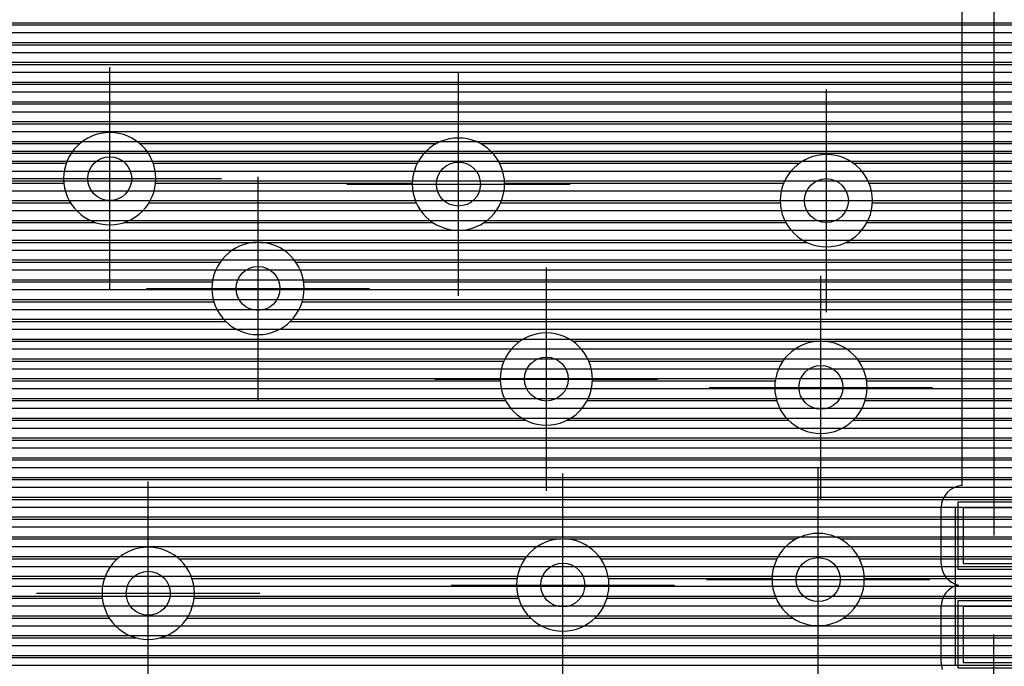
# Model space of a CAD drawing. Extents: x 25 to 291, y 23 to 136.
# Tile 118 of 147: x 57 to 66, y 91 to 97. Entities that reach past the tile are written whole.
import ezdxf

# ---------------------------------------------------------------- set-up
doc = ezdxf.new("R2010")
doc.units = 0
doc.layers.get('0').update_dxf_attribs({"linetype": 'CONTINUOUS'})
for name, color, linetype in [('copper_layer_2', 1, 'CONTINUOUS'), ('copper_layer_3', 3, 'CONTINUOUS'), ('copper_layer_bottom', 4, 'CONTINUOUS'), ('copper_layer_top', 5, 'CONTINUOUS'), ('drill_drawing', 6, 'CONTINUOUS'), ('paste_mask_top', 2, 'CONTINUOUS'), ('silkscreen_top', 1, 'CONTINUOUS'), ('solder_mask_top', 1, 'CONTINUOUS')]:
    doc.layers.add(name, color=color, linetype=linetype)

# ---------------------------------------------------------------- blocks, each defined once
blk = doc.blocks.new('D20')
blk.add_circle((0, 0), 0.2)
blk = doc.blocks.new('D469')
blk.add_lwpolyline([(0.2794, 0.254), (-0.2794, 0.254), (-0.2794, -0.254), (0.2794, -0.254)], close=True)
blk = doc.blocks.new('D558')
blk.add_lwpolyline([(0.32766, 0.3048), (-0.32766, 0.3048), (-0.32766, -0.3048), (0.32766, -0.3048)], close=True)

msp = doc.modelspace()

# ---------------------------------------------------------------- linework, layer by layer
at = {"layer": 'copper_layer_2', "color": 1}
for points in [[(38.316993, 97.06985), (86.050292, 97.06985)], [(38.302261, 96.979934), (86.050292, 96.979934)], [(38.279909, 96.889764), (86.050292, 96.889764)], [(43.258827, 96.799848), (86.050292, 96.799848)], [(43.348997, 96.709931), (86.050292, 96.709931)], [(43.398019, 96.619761), (86.050292, 96.619761)], [(43.421387, 96.529845), (86.050292, 96.529845)], [(43.423419, 96.439929), (86.050292, 96.439929)], [(43.404877, 96.349759), (86.050292, 96.349759)], [(43.362205, 96.259843), (86.050292, 96.259843)], [(43.283465, 96.169926), (86.050292, 96.169926)], [(43.086106, 96.079756), (86.050292, 96.079756)], [(43.562103, 95.98984), (66.304293, 95.98984)], [(43.747523, 95.899924), (66.154178, 95.899924)], [(43.87046, 95.809754), (66.083566, 95.809754)], [(43.962662, 95.719837), (66.045466, 95.719837)], [(44.035052, 95.629921), (66.030734, 95.629921)], [(44.091948, 95.539751), (66.036322, 95.539751)], [(44.136652, 95.449835), (66.063754, 95.449835)], [(44.170942, 95.359919), (66.11811, 95.359919)], [(44.19558, 95.269749), (66.219964, 95.269749)], [(44.211582, 95.179832), (86.050292, 95.179832)], [(44.219202, 95.089916), (86.050292, 95.089916)], [(44.218948, 94.999746), (86.050292, 94.999746)], [(44.210312, 94.90983), (86.050292, 94.90983)], [(44.193294, 94.819914), (86.050292, 94.819914)], [(44.167386, 94.729743), (86.050292, 94.729743)], [(44.13208, 94.639827), (86.050292, 94.639827)], [(44.085852, 94.549911), (86.050292, 94.549911)], [(44.027178, 94.459741), (86.050292, 94.459741)], [(43.95301, 94.369825), (86.050292, 94.369825)], [(43.85776, 94.279909), (86.050292, 94.279909)], [(43.729743, 94.189738), (86.050292, 94.189738)], [(43.531369, 94.099822), (86.050292, 94.099822)], [(38.114554, 94.009906), (86.050292, 94.009906)], [(38.042672, 93.919736), (86.050292, 93.919736)], [(37.953518, 93.82982), (86.050292, 93.82982)], [(37.83998, 93.739903), (86.050292, 93.739903)], [(37.684531, 93.649733), (86.050292, 93.649733)], [(37.409449, 93.559817), (86.050292, 93.559817)], [(25.750064, 93.469901), (86.050292, 93.469901)], [(25.750064, 93.379731), (86.050292, 93.379731)], [(25.750064, 93.289815), (86.050292, 93.289815)], [(37.532893, 93.199898), (86.050292, 93.199898)], [(37.744221, 93.109728), (86.050292, 93.109728)], [(40.784608, 93.019812), (86.050292, 93.019812)], [(41.12827, 92.929896), (86.050292, 92.929896)], [(41.293625, 92.839726), (86.050292, 92.839726)], [(41.412497, 92.749809), (86.050292, 92.749809)], [(41.504953, 92.659893), (86.050292, 92.659893)], [(41.579121, 92.569977), (86.050292, 92.569977)], [(41.639319, 92.479807), (86.050292, 92.479807)], [(41.687833, 92.389891), (86.050292, 92.389891)], [(41.726695, 92.299975), (86.050292, 92.299975)], [(41.756668, 92.209804), (86.050292, 92.209804)], [(41.778512, 92.119888), (86.050292, 92.119888)], [(41.792482, 92.029972), (86.050292, 92.029972)], [(41.79934, 91.939802), (86.050292, 91.939802)], [(41.799086, 91.849886), (86.050292, 91.849886)], [(41.791212, 91.75997), (86.050292, 91.75997)], [(41.776226, 91.669799), (86.050292, 91.669799)], [(41.75362, 91.579883), (86.050292, 91.579883)], [(41.722631, 91.489967), (86.050292, 91.489967)], [(41.682753, 91.399797), (86.050292, 91.399797)], [(41.632715, 91.309881), (86.050292, 91.309881)], [(44.465329, 91.219964), (86.050292, 91.219964)]]:
    msp.add_lwpolyline(points, dxfattribs=at)
at = {"layer": 'copper_layer_3', "color": 3}
for points in [[(48.519431, 97.049784), (66.09017, 97.049784)], [(48.694945, 96.869952), (66.09017, 96.869952)], [(48.739903, 96.689865), (66.09017, 96.689865)], [(48.704089, 96.509779), (66.09017, 96.509779)], [(48.551689, 96.329947), (66.09017, 96.329947)], [(47.24511, 96.14986), (66.09017, 96.14986)], [(54.868682, 95.969774), (57.477775, 95.969774)], [(58.022606, 95.969774), (60.725679, 95.969774)], [(61.12446, 95.969774), (66.082804, 95.969774)], [(55.086106, 95.789942), (57.354077, 95.789942)], [(58.146304, 95.789942), (60.550419, 95.789942)], [(61.299975, 95.789942), (64.028194, 95.789942)], [(64.522225, 95.789942), (65.963424, 95.789942)], [(55.143764, 95.609855), (57.331979, 95.609855)], [(58.168148, 95.609855), (60.505207, 95.609855)], [(61.344933, 95.609855), (63.886716, 95.609855)], [(64.663703, 95.609855), (65.93015, 95.609855)], [(55.119126, 95.429769), (57.392431, 95.429769)], [(58.107696, 95.429769), (60.541275, 95.429769)], [(61.309119, 95.429769), (63.855728, 95.429769)], [(64.694691, 95.429769), (65.963678, 95.429769)], [(54.990856, 95.249936), (57.623063, 95.249936)], [(57.877064, 95.249936), (60.693421, 95.249936)], [(61.156718, 95.249936), (63.90602, 95.249936)], [(64.644399, 95.249936), (66.083566, 95.249936)], [(51.959614, 95.06985), (59.083312, 95.06985)], [(59.117094, 95.06985), (64.097028, 95.06985)], [(64.453391, 95.06985), (66.830836, 95.06985)], [(46.569977, 94.889764), (58.755144, 94.889764)], [(59.445009, 94.889764), (85.875286, 94.889764)], [(46.569977, 94.709931), (58.684277, 94.709931)], [(59.515875, 94.709931), (85.875286, 94.709931)], [(46.569977, 94.529845), (58.697739, 94.529845)], [(59.502413, 94.529845), (85.875286, 94.529845)], [(55.664973, 94.349759), (58.806452, 94.349759)], [(59.393701, 94.349759), (66.767336, 94.349759)], [(55.847346, 94.169926), (61.485141, 94.169926)], [(61.965202, 94.169926), (64.20828, 94.169926)], [(64.242062, 94.169926), (66.615951, 94.169926)], [(55.894844, 93.98984), (61.338837, 93.98984)], [(62.111506, 93.98984), (63.880112, 93.98984)], [(64.569977, 93.98984), (66.580137, 93.98984)], [(55.861316, 93.809754), (61.305309, 93.809754)], [(62.14478, 93.809754), (63.8095, 93.809754)], [(64.640843, 93.809754), (66.625603, 93.809754)], [(55.714249, 93.629921), (61.353315, 93.629921)], [(62.097028, 93.629921), (63.822708, 93.629921)], [(64.627635, 93.629921), (66.80188, 93.629921)], [(53.300991, 93.449835), (61.536703, 93.449835)], [(61.91364, 93.449835), (63.93142, 93.449835)], [(64.518669, 93.449835), (85.875286, 93.449835)], [(53.188468, 93.269749), (85.875286, 93.269749)], [(51.319787, 93.089916), (85.875286, 93.089916)], [(51.286259, 92.90983), (85.875286, 92.90983)], [(51.139192, 92.729743), (66.77521, 92.729743)], [(49.469139, 92.549911), (66.618237, 92.549911)], [(49.278385, 92.369825), (61.858268, 92.369825)], [(61.89205, 92.369825), (64.000762, 92.369825)], [(64.399543, 92.369825), (66.580137, 92.369825)], [(45.750318, 92.189738), (57.821946, 92.189738)], [(58.378207, 92.189738), (61.530099, 92.189738)], [(62.219964, 92.189738), (63.825502, 92.189738)], [(64.574803, 92.189738), (66.623317, 92.189738)], [(54.93396, 92.009906), (57.702311, 92.009906)], [(58.497841, 92.009906), (61.459487, 92.009906)], [(62.290831, 92.009906), (63.78029, 92.009906)], [(64.620015, 92.009906), (66.79299, 92.009906)], [(55.03175, 91.82982), (57.682499, 91.82982)], [(58.517653, 91.82982), (61.472695, 91.82982)], [(62.277623, 91.82982), (63.816104, 91.82982)], [(64.583947, 91.82982), (77.991364, 91.82982)], [(55.038354, 91.649733), (57.745745, 91.649733)], [(58.454661, 91.649733), (61.581407, 91.649733)], [(62.168656, 91.649733), (63.968504, 91.649733)], [(64.431801, 91.649733), (78.14351, 91.649733)], [(54.958598, 91.469901), (57.990094, 91.469901)], [(58.210058, 91.469901), (82.7587, 91.469901)], [(51.21717, 91.289815), (66.645923, 91.289815)]]:
    msp.add_lwpolyline(points, dxfattribs=at)
for points in [[(58.17018, 95.650241), (58.17018, 95.650241), (58.17018, 95.650241, 1), (57.329947, 95.650241), (57.329947, 95.650241), (57.329947, 95.650241, 1), (58.17018, 95.650241), (58.17018, 95.650241)], [(58.17018, 95.650241), (58.17018, 95.650241), (58.17018, 95.650241, 1), (57.329947, 95.650241), (57.329947, 95.650241), (57.329947, 95.650241, 1), (58.17018, 95.650241), (58.17018, 95.650241)], [(61.345187, 95.600203), (61.345187, 95.600203), (61.345187, 95.600203, 1), (60.504953, 95.600203), (60.504953, 95.600203), (60.504953, 95.600203, 1), (61.345187, 95.600203), (61.345187, 95.600203)], [(61.345187, 95.600203), (61.345187, 95.600203), (61.345187, 95.600203, 1), (60.504953, 95.600203), (60.504953, 95.600203), (60.504953, 95.600203, 1), (61.345187, 95.600203), (61.345187, 95.600203)], [(64.695199, 95.450089), (64.695199, 95.450089), (64.695199, 95.450089, 1), (63.854966, 95.450089), (63.854966, 95.450089), (63.854966, 95.450089, 1), (64.695199, 95.450089), (64.695199, 95.450089)], [(64.695199, 95.450089), (64.695199, 95.450089), (64.695199, 95.450089, 1), (63.854966, 95.450089), (63.854966, 95.450089), (63.854966, 95.450089, 1), (64.695199, 95.450089), (64.695199, 95.450089)], [(59.520193, 94.650241), (59.520193, 94.650241), (59.520193, 94.650241, 1), (58.679959, 94.650241), (58.679959, 94.650241), (58.679959, 94.650241, 1), (59.520193, 94.650241), (59.520193, 94.650241)], [(59.520193, 94.650241), (59.520193, 94.650241), (59.520193, 94.650241, 1), (58.679959, 94.650241), (58.679959, 94.650241), (58.679959, 94.650241, 1), (59.520193, 94.650241), (59.520193, 94.650241)], [(62.145034, 93.825248), (62.145034, 93.825248), (62.145034, 93.825248, 1), (61.305309, 93.825248), (61.305309, 93.825248), (61.305309, 93.825248, 1), (62.145034, 93.825248), (62.145034, 93.825248)], [(62.145034, 93.825248), (62.145034, 93.825248), (62.145034, 93.825248, 1), (61.305309, 93.825248), (61.305309, 93.825248), (61.305309, 93.825248, 1), (62.145034, 93.825248), (62.145034, 93.825248)], [(64.645161, 93.750064), (64.645161, 93.750064), (64.645161, 93.750064, 1), (63.804928, 93.750064), (63.804928, 93.750064), (63.804928, 93.750064, 1), (64.645161, 93.750064), (64.645161, 93.750064)], [(64.645161, 93.750064), (64.645161, 93.750064), (64.645161, 93.750064, 1), (63.804928, 93.750064), (63.804928, 93.750064), (63.804928, 93.750064, 1), (64.645161, 93.750064), (64.645161, 93.750064)], [(62.295149, 91.950216), (62.295149, 91.950216), (62.295149, 91.950216, 1), (61.454915, 91.950216), (61.454915, 91.950216), (61.454915, 91.950216, 1), (62.295149, 91.950216), (62.295149, 91.950216)], [(62.295149, 91.950216), (62.295149, 91.950216), (62.295149, 91.950216, 1), (61.454915, 91.950216), (61.454915, 91.950216), (61.454915, 91.950216, 1), (62.295149, 91.950216), (62.295149, 91.950216)], [(64.620015, 92.000254), (64.620015, 92.000254), (64.620015, 92.000254, 1), (63.78029, 92.000254), (63.78029, 92.000254), (63.78029, 92.000254, 1), (64.620015, 92.000254), (64.620015, 92.000254)], [(64.620015, 92.000254), (64.620015, 92.000254), (64.620015, 92.000254, 1), (63.78029, 92.000254), (63.78029, 92.000254), (63.78029, 92.000254, 1), (64.620015, 92.000254), (64.620015, 92.000254)], [(58.520193, 91.875286), (58.520193, 91.875286), (58.520193, 91.875286, 1), (57.679959, 91.875286), (57.679959, 91.875286), (57.679959, 91.875286, 1), (58.520193, 91.875286), (58.520193, 91.875286)], [(58.520193, 91.875286), (58.520193, 91.875286), (58.520193, 91.875286, 1), (57.679959, 91.875286), (57.679959, 91.875286), (57.679959, 91.875286, 1), (58.520193, 91.875286), (58.520193, 91.875286)]]:
    msp.add_lwpolyline(points, format="xyb", dxfattribs=at)
at = {"layer": 'copper_layer_bottom', "color": 4}
for points in [[(44.400051, 90.825248), (44.725171, 90.825248), (50.950216, 97.050292), (70.250191, 97.050292), (73.92507, 100.725171), (73.92507, 101.750318)], [(40.675133, 89.360173), (44.270003, 89.360173), (51.24003, 96.330201), (70.660147, 96.330201), (74.77013, 100.440183)], [(66.070104, 95.880112), (51.426467, 95.880112), (44.588265, 89.04191)], [(51.356109, 95.809754), (66.026924, 95.809754)], [(51.266193, 95.719837), (65.99365, 95.719837)], [(51.176276, 95.629921), (65.980442, 95.629921)], [(51.086106, 95.539751), (65.985776, 95.539751)], [(50.99619, 95.449835), (66.009652, 95.449835)], [(50.906274, 95.359919), (66.056134, 95.359919)], [(50.816104, 95.269749), (66.135636, 95.269749)], [(50.726187, 95.179832), (66.298451, 95.179832)], [(50.636271, 95.089916), (78.585217, 95.089916)], [(50.546101, 94.999746), (78.585217, 94.999746)], [(50.456185, 94.90983), (78.585217, 94.90983)], [(50.366269, 94.819914), (78.585217, 94.819914)], [(50.276099, 94.729743), (78.585217, 94.729743)], [(50.186182, 94.639827), (78.585217, 94.639827)], [(50.096266, 94.549911), (78.585217, 94.549911)], [(50.006096, 94.459741), (78.585217, 94.459741)], [(49.91618, 94.369825), (78.585217, 94.369825)], [(49.826264, 94.279909), (78.585217, 94.279909)], [(49.736093, 94.189738), (78.585217, 94.189738)], [(49.646177, 94.099822), (78.585217, 94.099822)], [(49.556261, 94.009906), (78.585217, 94.009906)], [(49.466091, 93.919736), (78.585217, 93.919736)], [(49.376175, 93.82982), (78.585217, 93.82982)], [(49.286259, 93.739903), (78.585217, 93.739903)], [(49.196088, 93.649733), (78.585217, 93.649733)], [(49.106172, 93.559817), (78.585217, 93.559817)], [(49.016256, 93.469901), (78.585217, 93.469901)], [(48.926086, 93.379731), (78.585217, 93.379731)], [(48.83617, 93.289815), (78.585217, 93.289815)], [(48.746253, 93.199898), (78.585217, 93.199898)], [(48.656083, 93.109728), (78.585217, 93.109728)], [(48.566167, 93.019812), (78.585217, 93.019812)], [(48.476251, 92.929896), (78.585217, 92.929896)], [(48.386081, 92.839726), (78.585217, 92.839726)], [(48.296165, 92.749809), (78.585217, 92.749809)], [(48.206248, 92.659893), (78.585217, 92.659893)], [(48.116078, 92.569977), (78.585217, 92.569977)], [(48.026162, 92.479807), (78.585217, 92.479807)], [(47.936246, 92.389891), (78.585217, 92.389891)], [(47.846076, 92.299975), (78.585217, 92.299975)], [(47.75616, 92.209804), (78.585217, 92.209804)], [(47.666243, 92.119888), (78.585217, 92.119888)], [(47.576073, 92.029972), (78.585217, 92.029972)], [(47.486157, 91.939802), (78.585217, 91.939802)], [(47.396241, 91.849886), (78.585217, 91.849886)], [(47.306071, 91.75997), (78.585217, 91.75997)], [(47.216154, 91.669799), (78.585217, 91.669799)], [(47.126238, 91.579883), (78.585217, 91.579883)], [(47.036068, 91.489967), (78.585217, 91.489967)], [(46.946152, 91.399797), (78.585217, 91.399797)], [(46.856236, 91.309881), (78.585217, 91.309881)], [(46.766066, 91.219964), (78.585217, 91.219964)]]:
    msp.add_lwpolyline(points, dxfattribs=at)
at = {"layer": 'copper_layer_top', "color": 5}
for points in [[(65.700025, 99.650241), (65.700025, 98.975108), (65.800102, 98.875286), (65.800102, 92.400305)], [(65.510033, 92.854966), (65.510033, 98.755144), (65.495047, 98.77013)], [(45.569977, 97.06985), (65.510033, 97.06985)], [(45.569977, 96.979934), (65.510033, 96.979934)], [(45.569977, 96.889764), (65.510033, 96.889764)], [(45.569977, 96.799848), (65.510033, 96.799848)], [(45.569977, 96.709931), (65.510033, 96.709931)], [(45.569977, 96.619761), (65.510033, 96.619761)], [(45.569977, 96.529845), (65.510033, 96.529845)], [(45.569977, 96.439929), (65.510033, 96.439929)], [(45.569977, 96.349759), (65.510033, 96.349759)], [(45.569977, 96.259843), (65.510033, 96.259843)], [(45.569977, 96.169926), (65.510033, 96.169926)], [(45.569977, 96.079756), (65.510033, 96.079756)], [(45.569977, 95.98984), (65.510033, 95.98984)], [(45.569977, 95.899924), (65.510033, 95.899924)], [(45.569977, 95.809754), (65.510033, 95.809754)], [(45.569977, 95.719837), (65.510033, 95.719837)], [(45.569977, 95.629921), (65.510033, 95.629921)], [(45.569977, 95.539751), (65.510033, 95.539751)], [(45.569977, 95.449835), (65.510033, 95.449835)], [(45.569977, 95.359919), (65.510033, 95.359919)], [(45.569977, 95.269749), (65.510033, 95.269749)], [(45.569977, 95.179832), (65.510033, 95.179832)], [(45.569977, 95.089916), (65.510033, 95.089916)], [(45.569977, 94.999746), (65.510033, 94.999746)], [(45.569977, 94.90983), (65.510033, 94.90983)], [(45.569977, 94.819914), (65.510033, 94.819914)], [(45.569977, 94.729743), (65.510033, 94.729743)], [(45.569977, 94.639827), (65.510033, 94.639827)], [(45.569977, 94.549911), (65.510033, 94.549911)], [(45.569977, 94.459741), (65.510033, 94.459741)], [(45.569977, 94.369825), (65.510033, 94.369825)], [(45.569977, 94.279909), (65.510033, 94.279909)], [(45.569977, 94.189738), (65.510033, 94.189738)], [(45.569977, 94.099822), (65.510033, 94.099822)], [(45.569977, 94.009906), (65.510033, 94.009906)], [(45.569977, 93.919736), (65.510033, 93.919736)], [(45.569977, 93.82982), (65.510033, 93.82982)], [(45.569977, 93.739903), (65.510033, 93.739903)], [(45.569977, 93.649733), (65.510033, 93.649733)], [(45.569977, 93.559817), (65.510033, 93.559817)], [(45.569977, 93.469901), (65.510033, 93.469901)], [(45.569977, 93.379731), (65.510033, 93.379731)], [(45.569977, 93.289815), (65.510033, 93.289815)], [(45.569977, 93.199898), (65.510033, 93.199898)], [(45.569977, 93.109728), (65.510033, 93.109728)], [(45.569977, 93.019812), (65.510033, 93.019812)], [(45.569977, 92.929896), (65.510033, 92.929896)], [(45.569977, 92.839726), (65.443231, 92.839726)], [(45.569977, 92.749809), (65.343917, 92.749809)], [(45.569977, 92.659893), (65.320295, 92.659893)], [(65.320041, 92.145288), (65.320041, 92.655067)], [(45.569977, 92.569977), (65.320041, 92.569977)], [(45.569977, 92.479807), (65.320041, 92.479807)], [(45.569977, 92.389891), (65.320041, 92.389891)], [(45.569977, 92.299975), (65.320041, 92.299975)], [(45.569977, 92.209804), (65.320041, 92.209804)], [(45.569977, 92.119888), (65.321819, 92.119888)], [(45.569977, 92.029972), (65.356617, 92.029972)], [(45.569977, 91.939802), (65.443231, 91.939802)], [(45.569977, 91.849886), (65.343917, 91.849886)], [(45.569977, 91.75997), (65.320295, 91.75997)], [(65.320041, 91.24511), (65.320041, 91.755144)], [(45.569977, 91.669799), (65.320041, 91.669799)], [(45.569977, 91.579883), (65.320041, 91.579883)], [(45.569977, 91.489967), (65.320041, 91.489967)], [(64.675133, 90.100076), (64.675133, 90.17526), (65.400051, 90.900178), (65.600203, 90.900178), (65.800102, 91.100076), (65.800102, 91.500127)], [(45.569977, 91.399797), (65.320041, 91.399797)], [(45.569977, 91.309881), (65.320041, 91.309881)], [(45.569977, 91.219964), (65.321819, 91.219964)]]:
    msp.add_lwpolyline(points, dxfattribs=at)
for points in [[(65.510033, 92.854966), (65.510033, 92.854966), (65.510033, 92.854966, 0.399431), (65.320041, 92.655067), (65.320041, 92.655067)], [(65.320041, 92.145288), (65.320041, 92.145288), (65.320041, 92.145288, 0.350336), (65.475743, 91.950216), (65.475743, 91.950216)], [(65.475743, 91.950216), (65.475743, 91.950216), (65.475743, 91.950216, 0.349696), (65.320041, 91.755144), (65.320041, 91.755144)], [(65.320041, 91.24511), (65.320041, 91.24511), (65.320041, 91.24511, 0.082004), (65.330455, 91.18161), (65.330455, 91.18161)]]:
    msp.add_lwpolyline(points, format="xyb", dxfattribs=at)
at = {"layer": 'drill_drawing', "color": 6}
for points in [[(57.750064, 94.634239), (57.750064, 96.666243)], [(60.92507, 94.584201), (60.92507, 96.616205)], [(64.275083, 94.434087), (64.275083, 96.466091)], [(59.100076, 93.634239), (59.100076, 95.666243)], [(56.734061, 95.650241), (58.766066, 95.650241)], [(59.909068, 95.600203), (61.941072, 95.600203)], [(65.414021, 95.610109), (67.446025, 95.610109)], [(63.259081, 95.450089), (65.291085, 95.450089)], [(61.725171, 92.809246), (61.725171, 94.84125)], [(64.225044, 92.734061), (64.225044, 94.766066)], [(58.084074, 94.650241), (60.116078, 94.650241)], [(60.709169, 93.825248), (62.741173, 93.825248)], [(63.209042, 93.750064), (65.241046, 93.750064)], [(64.200152, 90.984252), (64.200152, 93.016256)], [(58.100076, 90.859284), (58.100076, 92.891288)], [(61.875032, 90.934214), (61.875032, 92.966218)], [(63.18415, 92.000254), (65.216154, 92.000254)], [(60.85903, 91.950216), (62.891034, 91.950216)], [(57.084074, 91.875286), (59.116078, 91.875286)]]:
    msp.add_lwpolyline(points, dxfattribs=at)
at = {"layer": 'silkscreen_top', "color": 1}
msp.add_lwpolyline([(65.450089, 91.225298), (65.450089, 92.650241)], dxfattribs=at)

# ---------------------------------------------------------------- block references
at = {"layer": 'copper_layer_2'}
for p in [(57.750064, 95.650241), (60.92507, 95.600203), (64.275083, 95.450089), (59.100076, 94.650241), (61.725171, 93.825248), (64.225044, 93.750064), (64.200152, 92.000254), (58.100076, 91.875286), (61.875032, 91.950216)]:
    msp.add_blockref('D20', p, dxfattribs=at)
at = {"layer": 'copper_layer_bottom'}
for p in [(57.750064, 95.650241), (60.92507, 95.600203), (64.275083, 95.450089), (59.100076, 94.650241), (61.725171, 93.825248), (64.225044, 93.750064), (64.200152, 92.000254), (58.100076, 91.875286), (61.875032, 91.950216)]:
    msp.add_blockref('D20', p, dxfattribs=at)
at = {"layer": 'copper_layer_top'}
for name, p in [('D20', (57.750064, 95.650241)), ('D20', (60.92507, 95.600203)), ('D20', (64.275083, 95.450089)), ('D20', (59.100076, 94.650241)), ('D20', (61.725171, 93.825248)), ('D20', (64.225044, 93.750064)), ('D469', (65.800102, 92.400305)), ('D20', (64.200152, 92.000254)), ('D20', (58.100076, 91.875286)), ('D20', (61.875032, 91.950216)), ('D469', (65.800102, 91.500127))]:
    msp.add_blockref(name, p, dxfattribs=at)
at = {"layer": 'paste_mask_top'}
for p in [(65.800102, 92.400305), (65.800102, 91.500127)]:
    msp.add_blockref('D469', p, dxfattribs=at)
at = {"layer": 'solder_mask_top'}
for p in [(65.800102, 92.400305), (65.800102, 91.500127)]:
    msp.add_blockref('D558', p, dxfattribs=at)

doc.saveas('drawing.dxf')
